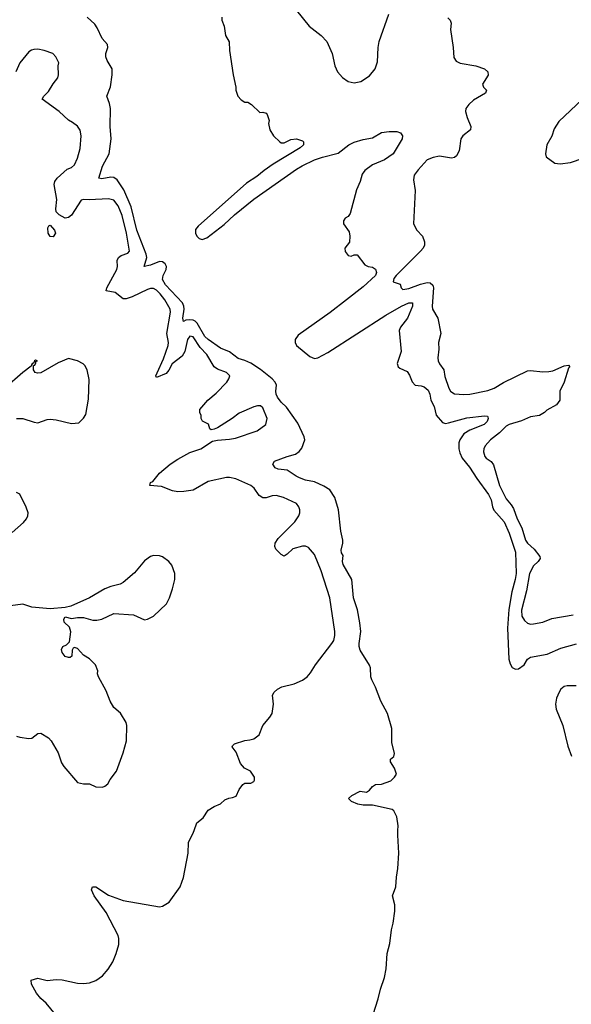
# Model space of a CAD drawing. Header units: inches. Extents: x 2220522 to 2384314, y 721474 to 893490.
# Tile 49 of 256: x 2251150 to 2254778, y 788857 to 795333. Entities that reach past the tile are written whole.
import ezdxf

# ---------------------------------------------------------------- set-up
doc = ezdxf.new("R2010")
doc.units = ezdxf.units.IN
doc.header["$MEASUREMENT"] = 0
doc.layers.add('C2758', color=7, linetype='Continuous')
doc.layers.add('C2759', color=7, linetype='Continuous')

msp = doc.modelspace()

# ---------------------------------------------------------------- linework, layer by layer
at = {"layer": 'C2758', "color": 5}
for points, elevation in [([(2251386.3, 788790), (2251324.8, 788864.8), (2251290, 788895.9), (2251261.3, 788930), (2251227.7, 788990), (2251225.6, 789014.4), (2251270, 789027.7), (2251330, 789012.7), (2251390, 789020.3), (2251430, 789018.7), (2251530, 788994.9), (2251570, 788993.4), (2251610, 788998), (2251650, 789013.4), (2251695.2, 789044.8), (2251731.6, 789088.4), (2251762.9, 789137.1), (2251784.1, 789190), (2251801.2, 789250), (2251802.9, 789290), (2251797.7, 789310), (2251719.7, 789459.7), (2251638.7, 789570), (2251622.9, 789610), (2251628, 789630), (2251651, 789630), (2251735.1, 789575.1), (2251830, 789539.3), (2252070, 789497.6), (2252090, 789501.3), (2252132.5, 789527.5), (2252205.6, 789630), (2252227.3, 789690), (2252257, 789850), (2252259.5, 789920.5), (2252293.2, 789990), (2252296.7, 790000)], 180), ([(2253475.3, 788790), (2253508.2, 788891.8), (2253522.9, 788957.1), (2253550, 789033.4), (2253559.3, 789090), (2253567, 789190), (2253584.3, 789255.7), (2253594.3, 789345.7), (2253606, 789390), (2253616.5, 789470), (2253618, 789510), (2253602.3, 789570), (2253623.1, 789630), (2253627.3, 789692.7), (2253637.1, 789750), (2253642.6, 789850), (2253636.2, 789970), (2253637.9, 790000)], 160)]:
    msp.add_lwpolyline(points, dxfattribs=dict(at, elevation=elevation))
at = {"layer": 'C2759', "color": 5}
for points, elevation in [([(2252924.4, 795450), (2253053.1, 795290), (2253132, 795230), (2253170.4, 795190), (2253206, 795110), (2253222, 795030), (2253239.1, 794990), (2253272.5, 794952.5), (2253310, 794927.7), (2253350, 794918), (2253393.9, 794926.1), (2253450, 794964.4), (2253488.2, 795010), (2253503.3, 795056.7), (2253507.7, 795150), (2253514.4, 795190), (2253578.2, 795370)], 180), ([(2253637.9, 790000), (2253639.5, 790030), (2253629.7, 790090), (2253611.2, 790130), (2253598.8, 790138.8), (2253470, 790165.8), (2253410, 790166), (2253373.5, 790173.5), (2253332.3, 790190), (2253313.2, 790210), (2253334, 790230), (2253390, 790259.1), (2253430, 790252.7), (2253450, 790264.4), (2253471, 790289), (2253490, 790302.4), (2253530, 790305.3), (2253590, 790326.4), (2253615.3, 790350), (2253628.7, 790370), (2253616, 790410), (2253589, 790451), (2253588.7, 790470), (2253610, 790486.8), (2253614.5, 790505.5), (2253598.6, 790578.6), (2253598.4, 790670), (2253569, 790770), (2253525.7, 790850), (2253490, 790942.4), (2253466, 790990), (2253459.8, 791010), (2253456.5, 791070), (2253450, 791087.3), (2253390, 791187.3), (2253382.5, 791210), (2253381.6, 791230), (2253393.1, 791310), (2253386.7, 791366.7), (2253371.8, 791451.8), (2253344.4, 791530), (2253334, 791650), (2253278.4, 791750), (2253272.3, 791770), (2253277.2, 791810), (2253267, 791827), (2253264.8, 791844.8), (2253275.1, 791890), (2253274.7, 791910), (2253261.7, 791970), (2253246.2, 792110), (2253221.6, 792190), (2253190, 792240.5), (2253150, 792265.1), (2253090, 792293.5), (2253030, 792303.8), (2252990, 792319.8), (2252967.6, 792330), (2252910, 792370.8), (2252850, 792376.8), (2252830, 792386.2), (2252815.1, 792410), (2252826, 792430), (2252910, 792460.6), (2252965, 792475), (2252987.6, 792492.4), (2253004.7, 792515.3), (2253026, 792570), (2253021.7, 792590), (2252979.3, 792679.3), (2252905.2, 792785.2), (2252870, 792817.8), (2252845.6, 792850), (2252836.8, 792870), (2252834.6, 792890), (2252839.5, 792930), (2252831.1, 792950), (2252810.7, 792970.7), (2252732.7, 793032.7), (2252670, 793073.1), (2252630, 793092.1), (2252585.8, 793105.8), (2252530, 793148.4), (2252470, 793172.9), (2252390, 793229), (2252367.6, 793250), (2252316.4, 793336.4), (2252304.1, 793350), (2252290, 793357.4), (2252270, 793359.7), (2252243.6, 793356.4), (2252227.8, 793347.8), (2252221.9, 793370), (2252230.9, 793430), (2252229.5, 793450), (2252221.2, 793470), (2252110, 793588.4), (2252090, 793624.4), (2252093.5, 793650), (2252114.1, 793690), (2252115, 793710), (2252106.4, 793726.4), (2252090, 793739.8), (2252070, 793742.5), (2252010, 793718.5), (2251969.7, 793710), (2251985.6, 793770), (2251981.9, 793790), (2251920.3, 793950), (2251882.9, 794102.9), (2251834.6, 794214.6), (2251790, 794279.8), (2251770, 794294.8), (2251750, 794298.6), (2251690, 794287.1), (2251669.4, 794290), (2251694.5, 794370), (2251737.4, 794450), (2251752.2, 794550), (2251746, 794630), (2251747.1, 794750), (2251741.5, 794781.5), (2251723.1, 794830), (2251747.7, 794892.3), (2251758.2, 794970), (2251757.1, 795010), (2251725.2, 795065.2), (2251717.1, 795090), (2251716.6, 795110), (2251729.8, 795150), (2251726.8, 795170), (2251691.4, 795210), (2251659.9, 795279.9), (2251643.6, 795303.6), (2251594.5, 795350)], 160), ([(2252480.5, 795350), (2252480.5, 795330), (2252494.9, 795290), (2252504, 795230), (2252527.5, 795187.5), (2252530.7, 795130), (2252554, 794970), (2252571, 794890), (2252571, 794870), (2252584.7, 794830), (2252606.4, 794806.4), (2252630, 794792), (2252650, 794792), (2252675.3, 794775.3), (2252730, 794722), (2252750, 794724.7), (2252770, 794718), (2252778, 794710), (2252790.8, 794670), (2252786.8, 794650), (2252794.8, 794610), (2252818.8, 794570), (2252861, 794530), (2252870, 794524), (2252890, 794524), (2252933.8, 794546.2), (2252969.6, 794550.4), (2253010, 794536.4), (2253016.4, 794530), (2253016.3, 794516.3), (2253015.5, 794510), (2252994, 794490), (2252817.4, 794382.5), (2252757.6, 794342.4), (2252710, 794301.7), (2252640.8, 794259.2), (2252323.8, 793976.2), (2252307.1, 793952.9), (2252305.6, 793930), (2252315.2, 793910), (2252330, 793894.9), (2252350, 793887.8), (2252381.7, 793898.3), (2252494.7, 793985.3), (2252562.6, 794050), (2252690, 794152.7), (2252969.7, 794350.3), (2253008.4, 794371.6), (2253090, 794411), (2253142, 794430), (2253244.7, 794455.3), (2253314.8, 794510), (2253350, 794527.9), (2253410, 794545.1), (2253470, 794555.5), (2253530, 794591.1), (2253579, 794599), (2253630, 794597.8), (2253654, 794590), (2253668.2, 794570), (2253665.7, 794550), (2253606, 794450), (2253550, 794412.6), (2253470, 794378), (2253419.4, 794340.6), (2253402.3, 794317.7), (2253389.2, 794270), (2253365.6, 794214.4), (2253322.5, 794057.5), (2253310, 794039), (2253290, 794028.7), (2253278.8, 794010), (2253280.7, 793990), (2253317.1, 793937.1), (2253320.5, 793910), (2253319.1, 793870), (2253289.1, 793830.9), (2253290, 793808), (2253310, 793783.1), (2253330, 793778), (2253350, 793786.8), (2253370, 793786), (2253420.9, 793720.9), (2253442, 793710), (2253470, 793704.9), (2253490, 793693.4), (2253497.4, 793670), (2253490.2, 793650), (2253410, 793577.2), (2253299.8, 793490), (2253191.9, 793408.1), (2252981.1, 793258.9), (2252962.2, 793230), (2252961.3, 793210), (2252970.8, 793190.8), (2253057.6, 793117.6), (2253090, 793105.7), (2253111.6, 793108.4), (2253175.8, 793144.2), (2253558.3, 793390), (2253661.8, 793450), (2253710, 793470.7), (2253733.4, 793470), (2253734, 793450), (2253700.7, 793370), (2253655.5, 793310), (2253646.4, 793290), (2253658.6, 793150), (2253632.8, 793072.8), (2253639.5, 793050), (2253650, 793040.9), (2253698.7, 793018.7), (2253714.5, 792994.5), (2253730.2, 792950.2), (2253750, 792930.3), (2253790, 792925.1), (2253810, 792917.5), (2253836.1, 792896.1), (2253846.4, 792870), (2253853.9, 792830), (2253875.1, 792790), (2253890, 792732), (2253930, 792684.7), (2253950, 792678.3), (2253970, 792680.8), (2254090, 792714.2), (2254206.6, 792726.6), (2254225.8, 792725.8), (2254230, 792718), (2254231.4, 792710), (2254223.5, 792690), (2254204.6, 792670), (2254110, 792634), (2254070, 792609.8), (2254044.6, 792570), (2254038.8, 792550), (2254038.8, 792510), (2254044.2, 792484.2), (2254060.1, 792450), (2254107.8, 792390), (2254155.5, 792315.5), (2254234.4, 792210), (2254250, 792175.8), (2254258.6, 792130), (2254267.6, 792107.6), (2254335.7, 792030), (2254370, 791956), (2254411.5, 791830), (2254414.3, 791690), (2254408.4, 791650), (2254386.1, 791570), (2254366.3, 791453.7), (2254358.8, 791330), (2254367.2, 791127.2), (2254375.5, 791095.5), (2254390, 791071.8), (2254410, 791061.1), (2254430, 791063.1), (2254468, 791090), (2254490, 791126), (2254510, 791139.1), (2254620, 791160), (2254710, 791199.2), (2254811.8, 791228.2)], 160), ([(2253965.8, 795345.8), (2253981.3, 795330), (2253988.7, 795310), (2253982.3, 795270), (2254000.9, 795150), (2254005.3, 795085.3), (2254021.7, 795061.7), (2254046.6, 795046.6), (2254150, 795028.9), (2254206.8, 795010), (2254230, 794990.5), (2254231.8, 794968.2), (2254194, 794910), (2254200.7, 794890), (2254221, 794870), (2254214, 794850), (2254135, 794805), (2254103.4, 794776.6), (2254083.9, 794750), (2254082.4, 794730), (2254092.2, 794690), (2254116.9, 794630), (2254114.9, 794610), (2254065.3, 794570), (2254050.3, 794550), (2254040.3, 794470), (2254022.2, 794437.8), (2254010, 794426.6), (2253990, 794422.6), (2253910, 794434.7), (2253870, 794427.8), (2253830, 794411.3), (2253770, 794345.1), (2253745.3, 794310), (2253740.9, 794280.9), (2253750.5, 794210), (2253739.1, 793990), (2253761.6, 793950), (2253799.3, 793910), (2253812.7, 793872.8), (2253811.4, 793850), (2253802.8, 793830), (2253786.7, 793810), (2253625.8, 793650), (2253610.5, 793630), (2253606.8, 793610), (2253652.8, 793592.8), (2253658.8, 793570), (2253670, 793558.8), (2253710, 793565.4), (2253785.6, 793594.4), (2253830, 793605.3), (2253850, 793602.9), (2253867.9, 793587.9), (2253872.5, 793570), (2253862.3, 793450), (2253865.1, 793430), (2253899.1, 793370), (2253920.2, 793270), (2253903.6, 793210), (2253907.1, 793167.1), (2253900.1, 793110), (2253903.1, 793090), (2253911, 793070), (2253939.3, 793030), (2253947.1, 792987.1), (2253972.7, 792910), (2253982.9, 792890), (2253998.1, 792878.1), (2254010, 792872.9), (2254070, 792868.1), (2254110, 792870.2), (2254230, 792895.2), (2254270, 792909.2), (2254332.1, 792947.9), (2254490, 793023.7), (2254510, 793026), (2254590, 793016.5), (2254630, 793018.7), (2254655.5, 793024.5), (2254730, 793057.6), (2254759.9, 793059.9), (2254767.3, 793050), (2254759.9, 793040.1), (2254730.1, 792949.9), (2254702.7, 792890), (2254701.6, 792830), (2254679.5, 792800.5), (2254616.1, 792763.9), (2254602, 792750), (2254569.3, 792730.7), (2254510, 792720.9), (2254450, 792693.7), (2254370, 792671.7), (2254350, 792660.2), (2254304.6, 792615.4), (2254245.7, 792570), (2254212, 792530), (2254202, 792510), (2254199.5, 792490), (2254210, 792460.5), (2254217.6, 792450), (2254250, 792427), (2254266.4, 792406.4), (2254305.8, 792270), (2254350, 792182.2), (2254383, 792143), (2254397.9, 792117.9), (2254422.7, 792050), (2254452.7, 791990), (2254476.6, 791910), (2254490, 791889.3), (2254532.9, 791850), (2254570, 791802), (2254572.2, 791790), (2254559.5, 791770), (2254530, 791741), (2254503.8, 791690), (2254483.2, 791576.8), (2254451.1, 791450), (2254453.6, 791410), (2254470, 791380.3), (2254490, 791363.1), (2254510, 791357.4), (2254530, 791358.9), (2254590.5, 791370.5), (2254650, 791394.6), (2254790, 791419.6)], 180), ([(2252296.7, 790000), (2252314, 790050), (2252356.2, 790083.8), (2252390, 790134), (2252430, 790158.8), (2252470, 790176), (2252498.6, 790201.4), (2252526.3, 790213.7), (2252550, 790216), (2252574.2, 790225.8), (2252593.2, 790270), (2252616.5, 790303.5), (2252630, 790312), (2252670, 790312), (2252690, 790322), (2252695.3, 790330), (2252695.3, 790350), (2252668.7, 790390), (2252629.6, 790409.6), (2252601.3, 790441.3), (2252574.3, 790514.3), (2252547, 790550), (2252550, 790558), (2252562, 790570), (2252630, 790593), (2252664.1, 790595.9), (2252690, 790604), (2252724, 790630), (2252750, 790691.3), (2252795.6, 790744.4), (2252809.7, 790770.4), (2252819.6, 790830), (2252812, 790890), (2252823.7, 790910), (2252846.6, 790930), (2252875.1, 790945), (2252954.9, 790965.1), (2253010.6, 790989.4), (2253040.5, 791010), (2253063.2, 791036.8), (2253095.1, 791090), (2253203.1, 791230), (2253215.1, 791250), (2253223.3, 791283.3), (2253222.7, 791310), (2253189.8, 791530), (2253132.9, 791707.1), (2253090, 791816.4), (2253050, 791860.9), (2253030, 791869.8), (2253010, 791871.3), (2252946.9, 791853.1), (2252910, 791817.6), (2252890, 791805.6), (2252870, 791815.1), (2252835.1, 791850), (2252827.3, 791867.2), (2252829.8, 791890), (2252850, 791921.3), (2252958.9, 792030), (2252986.9, 792070), (2252993.5, 792090), (2252993.5, 792110), (2252986.6, 792130), (2252971.3, 792150), (2252884.5, 792190), (2252836.9, 792203.1), (2252810, 792202.4), (2252770, 792188.7), (2252750, 792187.7), (2252724, 792204), (2252691.2, 792251.2), (2252669.8, 792269.9), (2252572.4, 792312.4), (2252530, 792322.2), (2252510, 792321.5), (2252390, 792295), (2252290, 792238.3), (2252230.2, 792229.8), (2252190, 792228.7), (2252154, 792234), (2252082.9, 792262.9), (2252005.2, 792270), (2252009.7, 792290), (2252025.1, 792294.9), (2252069.8, 792350), (2252139.3, 792410), (2252190, 792443.2), (2252270, 792486.7), (2252340.9, 792510), (2252418.7, 792561.3), (2252450, 792568.5), (2252530, 792573.3), (2252570, 792581), (2252712.7, 792630), (2252769.4, 792670), (2252776.9, 792710), (2252750, 792779.7), (2252733.5, 792793.5), (2252714.5, 792794.5), (2252690, 792787.9), (2252594.1, 792745.8), (2252546.9, 792710), (2252450, 792648.7), (2252430, 792640.5), (2252410, 792636), (2252401.2, 792641.2), (2252391.8, 792671.8), (2252352.3, 792692.3), (2252342.7, 792710), (2252342.7, 792730), (2252334, 792750), (2252335.1, 792770), (2252387.7, 792830), (2252442.7, 792877.3), (2252511.6, 792948.4), (2252526.3, 792970), (2252531.9, 792990), (2252510, 793012.8), (2252450, 793034.6), (2252429, 793049), (2252380.2, 793130), (2252337.8, 793177.8), (2252290, 793246.9), (2252270, 793251.7), (2252252.6, 793230), (2252235.6, 793150), (2252219.6, 793120.4), (2252153.6, 793070), (2252131.6, 793028.4), (2252113, 793007), (2252050, 792978.7), (2252046, 792990), (2252053.2, 793010), (2252096.7, 793103.3), (2252127.5, 793190), (2252129.4, 793210), (2252118.7, 793270), (2252142.3, 793410), (2252140.6, 793430), (2252103.7, 793490), (2252073, 793530), (2252050, 793553.3), (2252030, 793564.5), (2252010, 793564.9), (2251990, 793558.3), (2251888.7, 793510), (2251850, 793496.4), (2251830, 793496.3), (2251778.1, 793538.1), (2251719.7, 793550), (2251722.2, 793570), (2251788.2, 793690), (2251793, 793710), (2251791.9, 793750), (2251800.7, 793770), (2251817.1, 793782.9), (2251862, 793798), (2251872.1, 793810), (2251852.5, 793930), (2251824.7, 794044.7), (2251796.7, 794110), (2251770, 794147.3), (2251734.5, 794154.5), (2251607.5, 794147.5), (2251568.9, 794151.1), (2251553.9, 794146.1), (2251490, 794048.2), (2251470, 794031.2), (2251448.7, 794028.7), (2251409.3, 794050), (2251389.7, 794069.7), (2251387.1, 794090), (2251393.7, 794150), (2251377.4, 794250), (2251381.1, 794270), (2251396.3, 794290), (2251462.9, 794350), (2251490, 794361.1), (2251510, 794378), (2251530, 794422.8), (2251547.2, 794487.2), (2251554.5, 794570), (2251547.2, 794607.2), (2251530, 794633.2), (2251498, 794658), (2251470, 794672), (2251409.8, 794729.8), (2251298, 794810), (2251308, 794830), (2251338.9, 794861.1), (2251369.4, 794910.6), (2251401.2, 794950), (2251405.2, 794970), (2251402, 795030), (2251408, 795050), (2251388.7, 795090), (2251368, 795110), (2251311.3, 795131.3), (2251270, 795138.7), (2251242.8, 795137.2), (2251226.7, 795133.3), (2251210, 795121.2), (2251150, 795048.7), (2251125.5, 794990)], 180), ([(2254850, 794807.6), (2254695.2, 794664.8), (2254665.2, 794614.8), (2254650, 794568), (2254617.3, 794510), (2254607.3, 794450), (2254611.6, 794431.6), (2254670.5, 794390.5), (2254705.4, 794385.4), (2254773.6, 794393.6), (2254931.7, 794448.3)], 220), ([(2251129.3, 792710.7), (2251170, 792710.6), (2251245.8, 792685.8), (2251270, 792682), (2251330, 792703.1), (2251350, 792705.3), (2251390, 792702), (2251490, 792678), (2251538, 792682), (2251570, 792711.3), (2251584.1, 792735.9), (2251603.3, 792836.7), (2251606.3, 792966.3), (2251592.8, 793030), (2251578.2, 793058.2), (2251567.3, 793070), (2251529.5, 793090), (2251470, 793103.7), (2251403.3, 793076.7), (2251290, 793011), (2251267.3, 793007.3), (2251251.8, 793011.8), (2251240.9, 793030), (2251241.2, 793058.8), (2251250, 793061), (2251257.2, 793077.2), (2251255.3, 793084.7), (2251266, 793090), (2251253.2, 793093.2), (2251247.7, 793090), (2251243.5, 793076.5), (2251232, 793070), (2251234, 793066), (2251230, 793068), (2251225.5, 793054.5), (2251170, 793013), (2251050, 792908.3)], 220), ([(2251100, 791960), (2251174.5, 792025.5), (2251194.8, 792050), (2251203.6, 792070), (2251204.7, 792090), (2251192.7, 792127.3), (2251150, 792212.8), (2251130, 792224.4)], 220), ([(2251130, 790620.5), (2251150, 790613.4), (2251210, 790604.9), (2251230, 790607.7), (2251270, 790639.1), (2251290, 790640.5), (2251340.5, 790610), (2251358, 790590), (2251403.8, 790510), (2251425.3, 790445.3), (2251439.9, 790419.9), (2251530, 790314.8), (2251570, 790306), (2251610, 790307.3), (2251650, 790287.3), (2251694.2, 790285.8), (2251710, 790290.8), (2251730, 790306.8), (2251744.4, 790335.6), (2251787, 790390), (2251829.5, 790510), (2251852.4, 790590), (2251854.7, 790690), (2251851.3, 790710), (2251812.1, 790772.1), (2251770, 790809.5), (2251744.7, 790850), (2251718.3, 790918.3), (2251668.7, 791010), (2251662, 791030), (2251664, 791050), (2251648.7, 791090), (2251609, 791130), (2251570, 791152.7), (2251530, 791196.2), (2251510, 791202.7), (2251501.1, 791198.9), (2251494, 791186), (2251493.2, 791146.8), (2251482, 791138), (2251470, 791137), (2251450, 791145.6), (2251429.4, 791170), (2251426, 791190), (2251434, 791210), (2251458, 791222), (2251478.3, 791241.7), (2251486.9, 791306.9), (2251477.1, 791337.1), (2251442.9, 791370), (2251439.3, 791390), (2251450, 791406), (2251490, 791394.8), (2251530, 791402), (2251570, 791401.3), (2251630, 791383.7), (2251656.3, 791383.7), (2251690, 791390.6), (2251770, 791427.3), (2251898.8, 791418.8), (2251970, 791386), (2251990, 791390.8), (2252030, 791410.8), (2252114.5, 791490), (2252135.6, 791530), (2252154, 791590), (2252169.6, 791650.4), (2252169.6, 791690), (2252150, 791745.2), (2252131.6, 791770), (2252090, 791799.5), (2252070, 791806.6), (2252030, 791809.4), (2252010, 791802.9), (2251970, 791774), (2251904.8, 791695.2), (2251830, 791631.8), (2251810, 791620.7), (2251750, 791605.6), (2251711, 791590), (2251608.8, 791531.2), (2251485.3, 791474.7), (2251450, 791466.6), (2251350, 791458.5), (2251229.8, 791469.8), (2251170, 791488.2), (2251090, 791478)], 220), ([(2254810, 790951.7), (2254750, 790952.5), (2254731.9, 790948.1), (2254710, 790930.4), (2254697, 790910), (2254679.9, 790870), (2254673.2, 790830), (2254679, 790799), (2254722, 790690), (2254754.3, 790554.3), (2254778.5, 790490)], 160)]:
    msp.add_lwpolyline(points, dxfattribs=dict(at, elevation=elevation))
at = {"layer": 'C2759', "color": 5, "elevation": 180}
msp.add_lwpolyline([(2251370, 793905.1), (2251350, 793906.3), (2251338, 793930), (2251336, 793964), (2251342.7, 793977.3), (2251350, 793981), (2251379.5, 793950), (2251384.9, 793930)], close=True, dxfattribs=at)

doc.saveas('drawing.dxf')
